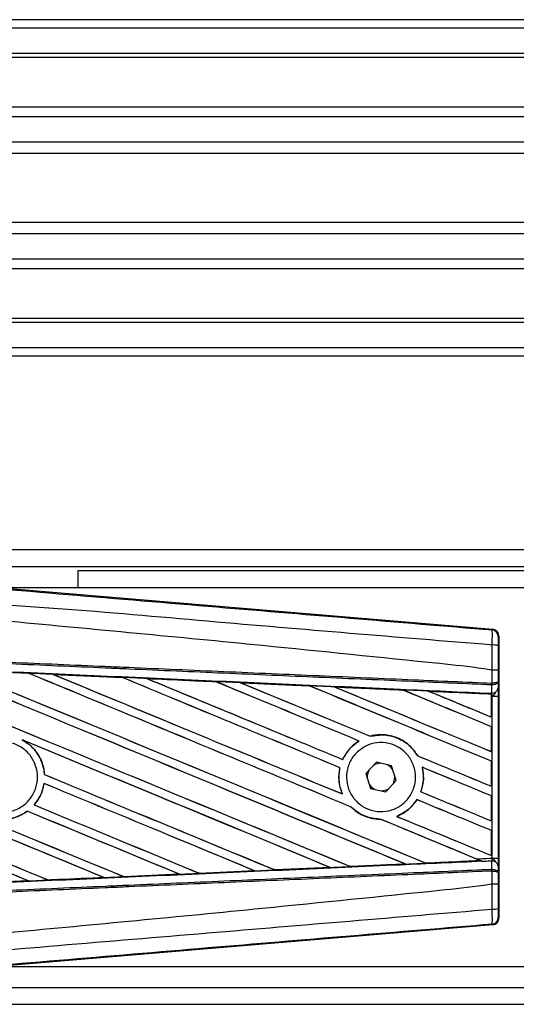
# Model space of a CAD drawing. Header units: millimetres. Extents: x 0 to 420, y 0 to 297.
# Tile 24 of 80: x 59.54 to 63.25, y 233.9 to 241.25. Entities that reach past the tile are written whole.
import ezdxf

# ---------------------------------------------------------------- set-up
doc = ezdxf.new("R2010")
doc.units = ezdxf.units.MM

msp = doc.modelspace()

# ---------------------------------------------------------------- linework, layer by layer
at = {"color": 7, "linetype": 'Continuous', "lineweight": 25}
for p, q in [((214.52205, 241.25328), (57.46159, 241.25328)), ((214.52205, 241.19045), (57.46159, 241.19045)), ((214.52205, 241.00198), (57.46159, 241.00198)), ((214.52205, 240.96994), (57.46159, 240.96994)), ((80.42386, 240.59989), (57.46159, 240.59989)), ((80.35154, 240.527), (57.46159, 240.527)), ((80.24254, 240.33925), (57.46159, 240.33925)), ((80.21795, 240.25437), (57.46159, 240.25437)), ((80.20394, 239.73921), (57.46159, 239.73921)), ((80.20394, 239.65434), (57.46159, 239.65434)), ((80.20394, 239.46658), (57.46159, 239.46658)), ((80.20394, 239.39369), (57.46159, 239.39369)), ((80.20394, 239.02365), (57.46159, 239.02365)), ((80.20394, 238.99161), (57.46159, 238.99161)), ((80.20394, 238.80313), (57.46159, 238.80313)), ((80.20394, 238.74031), (57.46159, 238.74031)), ((80.20394, 237.29535), (57.46159, 237.29535)), ((80.20394, 237.1697), (59.18925, 237.1697)), ((80.20394, 237.13829), (59.97456, 237.13829)), ((59.97456, 237.13829), (59.97456, 237.01264)), ((59.34297, 237.01637), (63.06946, 236.70215)), ((69.08406, 237.01264), (59.38712, 237.01264)), ((63.06455, 236.69764), (63.06946, 236.70215)), ((63.11549, 236.65207), (63.11058, 236.64756)), ((63.11549, 236.65207), (63.11549, 234.54613)), ((59.08935, 236.39709), (59.60647, 236.37424)), ((63.06469, 236.39722), (63.06473, 236.39722)), ((63.06469, 236.30039), (63.06469, 236.39722)), ((63.10985, 236.3971), (63.10985, 236.31339)), ((59.60647, 236.37424), (59.60661, 236.37417)), ((59.60727, 236.37361), (59.60661, 236.37417)), ((59.78836, 236.36618), (60.30434, 236.34328)), ((59.7886, 236.36609), (59.78836, 236.36618)), ((59.7886, 236.36609), (59.79079, 236.36547)), ((60.30434, 236.34328), (60.30463, 236.34314)), ((60.30527, 236.3426), (60.30463, 236.34314)), ((60.48839, 236.33495), (60.48794, 236.33512)), ((60.48839, 236.33495), (60.49054, 236.33434)), ((61.00285, 236.31195), (60.48839, 236.33495)), ((61.0023, 236.3122), (61.00285, 236.31195)), ((61.00347, 236.31142), (61.00285, 236.31195)), ((61.18886, 236.30362), (61.18807, 236.30391)), ((61.18886, 236.30362), (61.19095, 236.30302)), ((61.70187, 236.28007), (61.70127, 236.28059)), ((61.89001, 236.27209), (61.89204, 236.27151)), ((62.40047, 236.24856), (62.39989, 236.24906)), ((63.06157, 236.28703), (63.06474, 236.2871)), ((63.0621, 236.22653), (63.06157, 236.28703)), ((63.06271, 236.30039), (63.06469, 236.30039)), ((63.10985, 236.31339), (63.1103, 236.26216)), ((63.05932, 236.21914), (62.59185, 236.24036)), ((62.59185, 236.24036), (62.5938, 236.23981)), ((63.05909, 236.2187), (63.05932, 236.21914)), ((63.05909, 236.2187), (63.05909, 236.04751)), ((63.05937, 236.22014), (63.05932, 236.21914)), ((63.05937, 236.20431), (63.05937, 236.22014)), ((63.05937, 236.04709), (63.05937, 236.20431)), ((63.06536, 236.20404), (63.05937, 236.20431)), ((63.05943, 236.22468), (63.05945, 236.22665)), ((63.05945, 236.22665), (63.0621, 236.22653)), ((63.06536, 234.99415), (63.06536, 236.20404)), ((63.06536, 236.20404), (63.11051, 236.20404)), ((63.11051, 236.20404), (63.11051, 234.99415)), ((63.05909, 236.04751), (63.05937, 236.04709)), ((63.05937, 235.97534), (63.05909, 235.97515)), ((63.05909, 235.97515), (63.05909, 235.7891)), ((63.05937, 235.78869), (63.05937, 235.97534)), ((59.5581, 235.87749), (59.56493, 235.87436)), ((62.15552, 235.90388), (62.15512, 235.90434)), ((62.07137, 235.86834), (62.07228, 235.86826)), ((61.94994, 235.73047), (61.94955, 235.73093)), ((62.51002, 235.75763), (62.50941, 235.75759)), ((63.05909, 235.7891), (63.05937, 235.78869)), ((61.92861, 235.66919), (61.92918, 235.66925)), ((62.20183, 235.70995), (62.12303, 235.62474)), ((62.31503, 235.68432), (62.20183, 235.70995)), ((62.34943, 235.57346), (62.31503, 235.68432)), ((62.54341, 235.67272), (62.54412, 235.67213)), ((63.05937, 235.71693), (63.05909, 235.71675)), ((63.05909, 235.71675), (63.05909, 235.5307)), ((63.05937, 235.53029), (63.05937, 235.71693)), ((59.725, 235.61749), (59.72445, 235.61742)), ((62.12303, 235.62474), (62.15742, 235.51388)), ((62.33989, 235.5991), (62.33974, 235.6047)), ((59.72136, 235.5514), (59.72184, 235.55091)), ((62.15742, 235.51388), (62.27062, 235.48824)), ((62.27062, 235.48824), (62.34943, 235.57346)), ((63.05909, 235.5307), (63.05937, 235.53029)), ((61.94757, 235.47305), (61.94668, 235.47372)), ((62.53312, 235.48968), (62.53252, 235.48964)), ((63.05937, 235.45853), (63.05909, 235.45835)), ((63.05909, 235.45835), (63.05909, 235.2723)), ((63.05937, 235.27189), (63.05937, 235.45853)), ((59.64753, 235.39115), (59.6468, 235.39116)), ((62.01334, 235.37562), (62.01417, 235.37558)), ((62.50352, 235.43088), (62.50388, 235.43043)), ((59.59635, 235.34483), (59.59669, 235.34439)), ((62.35351, 235.30553), (62.35241, 235.30568)), ((62.23556, 235.2837), (62.23617, 235.28315)), ((63.05909, 235.2723), (63.05937, 235.27189)), ((63.05937, 235.20013), (63.05909, 235.19995)), ((63.05909, 235.19995), (63.05909, 235.0139)), ((63.05937, 235.01349), (63.05937, 235.20013)), ((63.05909, 235.0139), (63.05937, 235.01349)), ((63.06536, 234.99415), (63.11051, 234.99415)), ((61.85659, 234.92416), (61.44477, 234.90575)), ((61.85393, 234.92497), (61.85555, 234.92456)), ((62.00771, 234.93142), (62.00722, 234.93188)), ((62.41549, 234.95032), (62.41706, 234.94992)), ((62.57118, 234.9569), (62.57071, 234.95734)), ((62.57118, 234.9569), (62.97821, 234.97537)), ((62.9767, 234.97576), (62.97821, 234.97537)), ((62.99457, 234.96872), (62.99051, 234.97039)), ((63.06157, 234.91117), (63.0621, 234.97166)), ((63.1103, 234.93604), (63.10985, 234.88481)), ((59.75277, 234.83051), (60.16893, 234.84901)), ((60.16718, 234.84945), (60.16893, 234.84901)), ((60.16893, 234.84901), (60.1692, 234.84891)), ((60.31666, 234.85559), (60.31614, 234.85608)), ((60.31666, 234.85559), (60.73149, 234.8741)), ((60.3169, 234.85547), (60.31666, 234.85559)), ((60.73193, 234.87394), (60.3169, 234.85547)), ((60.72978, 234.87454), (60.73149, 234.8741)), ((60.73149, 234.8741), (60.73193, 234.87394)), ((60.88045, 234.88077), (60.87994, 234.88125)), ((60.88084, 234.88058), (60.88045, 234.88077)), ((61.29438, 234.89903), (60.88084, 234.88058)), ((61.29203, 234.89971), (61.2937, 234.89929)), ((61.2937, 234.89929), (61.29438, 234.89903)), ((61.44413, 234.90604), (61.44363, 234.90652)), ((61.44477, 234.90575), (61.44413, 234.90604)), ((63.06157, 234.91117), (63.06474, 234.9111)), ((63.06469, 234.89781), (63.06271, 234.89781)), ((63.06469, 234.80097), (63.06469, 234.89781)), ((63.10985, 234.88481), (63.10985, 234.80109)), ((59.60618, 234.82395), (59.18884, 234.8055)), ((59.60424, 234.82445), (59.60601, 234.82401)), ((59.60601, 234.82401), (59.60618, 234.82395)), ((59.75277, 234.83051), (59.75224, 234.83102)), ((59.7529, 234.83045), (59.75277, 234.83051)), ((63.06473, 234.80098), (63.06469, 234.80097)), ((63.06946, 234.49605), (59.34297, 234.18183)), ((63.06946, 234.49605), (63.06455, 234.50056)), ((63.11058, 234.55064), (63.11549, 234.54613)), ((59.38712, 234.18556), (69.08406, 234.18556)), ((59.18925, 234.02849), (73.73686, 234.02849)), ((57.46159, 233.90285), (73.77347, 233.90285))]:
    msp.add_line(p, q, dxfattribs=at)
at = {"color": 7, "linetype": 'Continuous', "lineweight": 25, "flags": 128}
for points in [[(62.23373, 235.70273), (62.19656, 235.69487), (62.17962, 235.68594)], [(62.32473, 235.65308), (62.30953, 235.6724), (62.28313, 235.69154)], [(62.32722, 235.54945), (62.332, 235.55943), (62.33989, 235.5991)], [(62.14773, 235.54512), (62.16293, 235.5258), (62.18932, 235.50666)], [(62.23872, 235.49547), (62.2759, 235.50333), (62.29283, 235.51226)]]:
    msp.add_lwpolyline(points, dxfattribs=at)
at = {"color": 7, "linetype": 'Continuous', "lineweight": 25}
for centre, radius, start, end in [((63.06032, 236.64756), 0.05026, 0.004605, 85.17567), ((63.07515, 236.46841), 0.11684, 72.682423, 94.906811), ((62.92245, 236.30564), 0.14035, 352.381461, 357.856759), ((63.06661, 236.27085), 0.04455, 264.186936, 348.746154), ((62.92564, 236.29324), 0.13924, 357.472223, 2.944029), ((62.23623, 235.5991), 0.10366, 151.37941, 183.09719), ((63.06661, 234.92735), 0.04455, 11.253846, 95.813064), ((62.92245, 234.89256), 0.14035, 2.143241, 7.618539), ((62.92564, 234.90496), 0.13924, 357.055971, 2.527777), ((63.07515, 234.72979), 0.11684, 265.093189, 287.317577), ((63.06032, 234.55064), 0.05026, 274.82433, 359.995395)]:
    msp.add_arc(centre, radius, start, end, dxfattribs=at)
for centre, major_axis, ratio, start_param, end_param in [((63.06523, 236.65207), (0.037, 0.03402), 0.9999298, 5.5398822, 7.0264884), ((57.59282, 237.26742), (53.89025, -22.32377), 0.0080625, 4.73054, 4.7977625), ((57.59282, 237.26742), (53.85884, -22.31076), 0.0080625, 4.7305916, 4.797783), ((57.59282, 236.44123), (53.89025, -22.32377), 0.0080625, 1.4844685, 1.5497155), ((57.59282, 236.44123), (53.85884, -22.31076), 0.0080625, 1.4844738, 1.5496877), ((57.59282, 237.52583), (53.89025, -22.32377), 0.0080625, 4.7435023, 4.8082676), ((57.59282, 237.52583), (53.85884, -22.31076), 0.0080625, 4.7435622, 4.8082852), ((57.59282, 235.52121), (53.85912, -2.35226), 0.0174384, 1.534147, 1.5437245), ((57.59282, 236.69963), (53.89025, -22.32377), 0.0080625, 1.4920007, 1.5367618), ((57.59282, 236.69963), (53.85884, -22.31076), 0.0080625, 1.491968, 1.5367252), ((57.59282, 237.78423), (53.89025, -22.32377), 0.0080625, 4.7564808, 4.7966243), ((57.59282, 237.78423), (53.85884, -22.31076), 0.0080625, 4.7565498, 4.7966551), ((57.59282, 235.52121), (53.85912, -2.35226), 0.0174384, 1.5211746, 1.5307369), ((57.59282, 236.95803), (53.89025, -22.32377), 0.0080625, 1.4935829, 1.5237995), ((57.59282, 236.95803), (53.85884, -22.31076), 0.0080625, 1.4935466, 1.5237528), ((57.59282, 238.04263), (53.89025, -22.32377), 0.0080625, 4.7694771, 4.7966686), ((57.59282, 238.04263), (53.85884, -22.31076), 0.0080625, 4.7695567, 4.7967086), ((57.59282, 235.52121), (53.85912, -2.35226), 0.0174384, 1.50819, 1.5177301), ((57.59282, 237.21643), (53.89025, -22.32377), 0.0080625, 1.4909186, 1.510827), ((57.59282, 237.21643), (53.85884, -22.31076), 0.0080625, 1.490887, 1.5107682), ((57.59282, 238.30103), (53.89025, -22.32377), 0.0080625, 4.7824925, 4.8004965), ((57.59282, 238.30103), (53.85884, -22.31076), 0.0080625, 4.7825851, 4.8005386), ((57.59282, 235.52121), (53.85912, -2.35226), 0.0174384, 1.495191, 1.5047017), ((57.59282, 237.47484), (53.89025, -22.32377), 0.0080625, 1.4725233, 1.4978432), ((57.59282, 237.47484), (53.85884, -22.31076), 0.0080625, 1.472469, 1.4977693), ((57.59282, 238.55943), (53.89025, -22.32377), 0.0080625, 4.7955283, 4.8173417), ((57.59282, 238.55943), (53.85884, -22.31076), 0.0080625, 4.7956373, 4.817396), ((57.59282, 235.52121), (53.85912, -2.35226), 0.0174384, 1.4821755, 1.4916495), ((57.59282, 237.73324), (53.89025, -22.32377), 0.0080625, 1.4725233, 1.4848473), ((57.59282, 237.73324), (53.85884, -22.31076), 0.0080625, 1.472469, 1.4847537), ((57.59282, 238.81783), (53.89025, -22.32377), 0.0080625, 4.8085854, 4.8173417), ((57.59282, 238.81783), (53.85884, -22.31076), 0.0080625, 4.8087157, 4.817396), ((57.59282, 235.52121), (53.85912, -2.35226), 0.0174384, 1.4698908, 1.478571), ((57.59282, 236.49222), (53.85884, -22.31076), 0.0080625, 4.7157288, 4.7663143), ((57.59282, 236.49222), (53.89025, -22.32377), 0.0080625, 4.7157288, 4.7662988), ((57.59282, 236.18283), (53.89025, -22.32377), 0.0080625, 1.4949342, 1.5376601), ((57.59282, 236.18283), (53.85884, -22.31076), 0.0080625, 1.4949375, 1.5375119), ((57.59282, 235.40762), (53.89025, -22.32377), 0.0080625, 1.5263102, 1.5671512), ((57.59282, 235.40762), (53.85884, -22.31076), 0.0080625, 1.5263198, 1.5671374), ((57.59282, 238.30103), (53.89025, -22.32377), 0.0080625, 4.8070888, 4.8173417), ((57.59282, 238.30103), (53.85884, -22.31076), 0.0080625, 4.8071536, 4.817396), ((57.59282, 237.21643), (53.89025, -22.32377), 0.0080625, 1.4725233, 1.4821426), ((57.59282, 237.21643), (53.85884, -22.31076), 0.0080625, 1.472469, 1.4820756), ((57.59282, 237.00902), (53.89025, -22.32377), 0.0080625, 4.7552941, 4.7872672), ((57.59282, 237.00902), (53.85884, -22.31076), 0.0080625, 4.7553273, 4.7872878), ((57.59282, 236.23382), (53.89025, -22.32377), 0.0080625, 4.7227138, 4.7558224), ((57.59282, 236.23382), (53.85884, -22.31076), 0.0080625, 4.7227276, 4.7558335), ((57.59282, 235.92443), (53.89025, -22.32377), 0.0080625, 1.5053953, 1.5346283), ((57.59282, 235.92443), (53.85884, -22.31076), 0.0080625, 1.505399, 1.5345964), ((57.59282, 235.14922), (53.89025, -22.32377), 0.0080625, 1.5367672, 1.5671512), ((57.59282, 235.14922), (53.85884, -22.31076), 0.0080625, 1.5367814, 1.5671374), ((57.59282, 238.04263), (53.89025, -22.32377), 0.0080625, 4.8075194, 4.8173417), ((57.59282, 238.04263), (53.85884, -22.31076), 0.0080625, 4.8075844, 4.817396), ((57.59282, 236.75062), (53.89025, -22.32377), 0.0080625, 4.7538521, 4.7767798), ((57.59282, 236.75062), (53.85884, -22.31076), 0.0080625, 4.7538879, 4.7767986), ((57.59282, 236.95803), (53.89025, -22.32377), 0.0080625, 1.4725233, 1.482886), ((57.59282, 236.95803), (53.85884, -22.31076), 0.0080625, 1.472469, 1.4828257), ((57.59282, 235.66603), (53.89025, -22.32377), 0.0080625, 1.5158534, 1.5369497), ((57.59282, 235.66603), (53.85884, -22.31076), 0.0080625, 1.5158593, 1.5369218), ((57.59282, 237.78423), (53.89025, -22.32377), 0.0080625, 4.8041637, 4.8173417), ((57.59282, 237.78423), (53.85884, -22.31076), 0.0080625, 4.8042359, 4.817396), ((57.59282, 236.69963), (53.89025, -22.32377), 0.0080625, 1.4746438, 1.4878779), ((57.59282, 236.69963), (53.85884, -22.31076), 0.0080625, 1.4740067, 1.4878161), ((57.59282, 235.67699), (53.85912, 2.35226), 0.0174384, 4.7831864, 4.790826), ((57.59282, 235.67699), (53.85912, 2.35226), 0.0174384, 4.7936815, 4.8012897), ((57.59282, 235.67699), (53.85912, 2.35226), 0.0174384, 4.8041838, 4.8117568), ((57.59282, 236.69963), (53.89025, -22.32377), 0.0080625, 1.4739962, 1.4746438), ((57.59282, 235.67699), (53.85912, 2.35226), 0.0174384, 4.7517321, 4.7594438), ((57.59282, 235.67699), (53.85912, 2.35226), 0.0174384, 4.7622128, 4.7699042), ((57.59282, 235.67699), (53.85912, 2.35226), 0.0174384, 4.7726972, 4.7803646), ((57.59282, 235.67699), (53.85912, 2.35226), 0.0174384, 4.7412538, 4.7489822), ((63.06523, 234.54613), (0.037, -0.03402), 0.9999298, 5.5398822, 7.0264884)]:
    msp.add_ellipse(centre, major_axis=major_axis, ratio=ratio, start_param=start_param, end_param=end_param, dxfattribs=at)
for points, knots in [([(57.60311, 237.1557), (57.97441, 237.12441), (58.71703, 237.06184), (59.83061, 236.96826), (61.2812, 236.84659), (62.35788, 236.75666), (63.06455, 236.69764)], [0, 0, 0, 0, 0.2036202, 0.4072406, 0.6109477, 1, 1, 1, 1]), ([(63.06516, 236.58482), (62.3577, 236.64264), (61.27944, 236.73077), (59.8265, 236.86191), (58.7099, 236.92642), (57.96668, 237.06249), (57.59373, 237.04373), (57.59373, 237.04373)], [0, 0, 0, 0, 0.3887669, 0.5925279, 0.7962893, 0.9999993, 1, 1, 1, 1]), ([(63.06469, 236.39722), (63.04359, 236.40061), (62.91334, 236.42152), (62.34189, 236.4797), (61.16777, 236.60093), (59.47379, 236.76048), (58.22006, 236.87644), (57.59282, 236.93445)], [0, 0, 0, 0, 0.0117013, 0.0722088, 0.3141935, 0.6568871, 1, 1, 1, 1]), ([(63.06516, 236.58482), (63.06552, 236.59863), (63.06623, 236.62626), (63.06651, 236.66131), (63.06614, 236.68637), (63.06535, 236.69649), (63.06471, 236.6974), (63.06455, 236.69764)], [0, 0, 0, 0, 0.22968814, 0.45959689, 0.68877935, 0.91808895, 1, 1, 1, 1]), ([(63.11058, 236.64756), (63.11056, 236.64743), (63.11046, 236.64692), (63.11029, 236.64091), (63.11011, 236.62591), (63.10998, 236.60485), (63.10995, 236.58825), (63.10993, 236.57995)], [0, 0, 0, 0, 0.0821077, 0.3116546, 0.5407071, 0.7703697, 1, 1, 1, 1]), ([(57.59316, 236.53889), (57.98184, 236.52195), (58.60713, 236.49468), (59.4687, 236.45711), (60.00063, 236.43391), (60.53257, 236.41072), (61.06448, 236.38752), (61.77293, 236.35663), (62.43907, 236.32758), (62.86862, 236.30885), (63.06271, 236.30039)], [0, 0, 0, 0, 0.21281925, 0.34237541, 0.47193157, 0.50431996, 0.63399938, 0.76365637, 0.89321253, 1, 1, 1, 1]), ([(63.06473, 236.39722), (63.06477, 236.41375), (63.06489, 236.47638), (63.06505, 236.53884), (63.06516, 236.58482)], [0, 0, 0, 0, 0.2638842, 1, 1, 1, 1]), ([(63.10993, 236.57995), (63.1099, 236.53511), (63.10986, 236.47424), (63.10985, 236.41319), (63.10985, 236.3971)], [0, 0, 0, 0, 0.7365741, 1, 1, 1, 1]), ([(57.59008, 236.46839), (57.6596, 236.46535), (58.00721, 236.45017), (58.63289, 236.42272), (59.46685, 236.38592), (60.30034, 236.3489), (60.99436, 236.31788), (61.68779, 236.28675), (62.33019, 236.25779), (62.83316, 236.23495), (63.05943, 236.22468)], [0, 0, 0, 0, 0.0380636, 0.1903223, 0.342581, 0.4948397, 0.6470984, 0.723226, 0.8754847, 1, 1, 1, 1]), ([(63.06157, 236.28703), (62.8675, 236.2955), (62.43799, 236.31423), (61.77192, 236.34328), (61.06354, 236.37418), (60.53168, 236.39737), (59.9998, 236.42057), (59.46792, 236.44377), (58.60644, 236.48134), (57.98122, 236.50861), (57.59257, 236.52556)], [0, 0, 0, 0, 0.1067875, 0.2363437, 0.3660007, 0.4956801, 0.5280685, 0.6576247, 0.7871808, 1, 1, 1, 1]), ([(59.60661, 236.37417), (59.55977, 236.37624), (59.38742, 236.38388), (59.21502, 236.3915), (59.08949, 236.39704)], [0, 0, 0, 0, 0.2718129, 1, 1, 1, 1]), ([(63.10985, 236.3971), (63.10978, 236.39711), (63.10948, 236.39713), (63.10561, 236.39716), (63.09552, 236.39719), (63.08143, 236.39721), (63.0703, 236.39722), (63.06473, 236.39722)], [0, 0, 0, 0, 0.0716067, 0.3068114, 0.5378745, 0.7689372, 1, 1, 1, 1]), ([(59.78836, 236.36618), (59.77896, 236.3666), (59.73199, 236.36868), (59.67136, 236.37137), (59.62012, 236.37363), (59.60647, 236.37424)], [0, 0, 0, 0, 0.1549567, 0.7747838, 1, 1, 1, 1]), ([(60.30463, 236.34314), (60.30286, 236.34322), (60.13089, 236.35089), (59.95886, 236.35853), (59.7886, 236.36609)], [0, 0, 0, 0, 0.0102907, 1, 1, 1, 1]), ([(60.48794, 236.33512), (60.47855, 236.33554), (60.43159, 236.33762), (60.37039, 236.34035), (60.31858, 236.34265), (60.30434, 236.34328)], [0, 0, 0, 0, 0.1534731, 0.767366, 1, 1, 1, 1]), ([(60.48794, 236.33512), (60.58953, 236.3306), (60.73073, 236.32431), (60.90216, 236.31667), (60.97203, 236.31355), (61.0023, 236.3122)], [0, 0, 0, 0, 0.5923667, 0.823393, 1, 1, 1, 1]), ([(61.18807, 236.30391), (61.17869, 236.30433), (61.13175, 236.30643), (61.06982, 236.30919), (61.01728, 236.31154), (61.0023, 236.3122)], [0, 0, 0, 0, 0.1516201, 0.7581009, 1, 1, 1, 1]), ([(61.18807, 236.30391), (61.22401, 236.30231), (61.30601, 236.29865), (61.43589, 236.29285), (61.5707, 236.28682), (61.65944, 236.28285), (61.7003, 236.28103)], [0, 0, 0, 0, 0.2103832, 0.4801439, 0.7606264, 1, 1, 1, 1]), ([(61.70127, 236.28059), (61.65013, 236.28289), (61.47938, 236.29058), (61.30854, 236.29824), (61.18886, 236.30362)], [0, 0, 0, 0, 0.2994906, 1, 1, 1, 1]), ([(61.88869, 236.2726), (61.87931, 236.27302), (61.8324, 236.27512), (61.7696, 236.27793), (61.71618, 236.28032), (61.7003, 236.28103)], [0, 0, 0, 0, 0.1494253, 0.747127, 1, 1, 1, 1]), ([(61.7003, 236.28103), (61.70065, 236.28087), (61.70116, 236.28065), (61.70124, 236.2806), (61.70127, 236.28059)], [0, 0, 0, 0, 0.6976298, 1, 1, 1, 1]), ([(61.88869, 236.2726), (61.94069, 236.27027), (62.04903, 236.26542), (62.21614, 236.25794), (62.33398, 236.25266), (62.39551, 236.2499), (62.39825, 236.24978)], [0, 0, 0, 0, 0.3060679, 0.6376123, 0.9838287, 1, 1, 1, 1]), ([(61.89001, 236.27209), (61.88984, 236.27215), (61.88959, 236.27224), (61.88891, 236.27251), (61.88869, 236.2726)], [0, 0, 0, 0, 0.6753525, 1, 1, 1, 1]), ([(62.39989, 236.24906), (62.39293, 236.24937), (62.22304, 236.25706), (62.05305, 236.26473), (61.89001, 236.27209)], [0, 0, 0, 0, 0.040966, 1, 1, 1, 1]), ([(62.58972, 236.2412), (62.58034, 236.24162), (62.53347, 236.24372), (62.46965, 236.24658), (62.41519, 236.24902), (62.39825, 236.24978)], [0, 0, 0, 0, 0.1469211, 0.7346058, 1, 1, 1, 1]), ([(62.39825, 236.24978), (62.39875, 236.24957), (62.39961, 236.24919), (62.3998, 236.2491), (62.39989, 236.24906)], [0, 0, 0, 0, 0.5692261, 1, 1, 1, 1]), ([(63.10985, 236.31339), (63.10985, 236.31335), (63.10982, 236.31262), (63.109, 236.31043), (63.10432, 236.30702), (63.09406, 236.30367), (63.08054, 236.30124), (63.07, 236.30068), (63.06469, 236.30039)], [0, 0, 0, 0, 0.0053156, 0.1176999, 0.3508535, 0.5700679, 0.7835799, 1, 1, 1, 1]), ([(63.10985, 236.31339), (63.10985, 236.31332), (63.10982, 236.31183), (63.10901, 236.3074), (63.10434, 236.3005), (63.09409, 236.29372), (63.08059, 236.28882), (63.07005, 236.28768), (63.06474, 236.2871)], [0, 0, 0, 0, 0.0053156, 0.1176999, 0.3508535, 0.5700679, 0.7835799, 1, 1, 1, 1]), ([(63.1103, 236.26216), (63.11036, 236.25374), (63.11047, 236.23807), (63.11051, 236.21636), (63.11051, 236.2056), (63.11051, 236.20404)], [0, 0, 0, 0, 0.4975078, 0.9271867, 1, 1, 1, 1]), ([(62.58972, 236.2412), (62.64898, 236.23854), (62.7758, 236.23286), (62.93234, 236.22584), (63.02961, 236.22147), (63.05937, 236.22014)], [0, 0, 0, 0, 0.3784171, 0.8098591, 1, 1, 1, 1]), ([(62.59185, 236.24036), (62.59164, 236.24044), (62.59127, 236.24058), (62.5902, 236.24101), (62.58972, 236.2412)], [0, 0, 0, 0, 0.5548092, 1, 1, 1, 1]), ([(63.05937, 236.20431), (63.05937, 236.20843), (63.05938, 236.21609), (63.05942, 236.22324), (63.05945, 236.22621), (63.05945, 236.22665)], [0, 0, 0, 0, 0.49797232, 0.9247743, 1, 1, 1, 1]), ([(63.05943, 236.22468), (63.05942, 236.22334), (63.0594, 236.22146), (63.05938, 236.22044), (63.05937, 236.22014)], [0, 0, 0, 0, 0.70818075, 1, 1, 1, 1]), ([(63.06536, 236.20404), (63.06532, 236.20465), (63.06502, 236.20882), (63.0641, 236.21726), (63.0628, 236.22328), (63.0621, 236.22653)], [0, 0, 0, 0, 0.0718682, 0.4987863, 1, 1, 1, 1]), ([(63.06536, 236.20404), (63.06545, 236.20412), (63.06917, 236.20708), (63.07844, 236.21456), (63.08639, 236.22328), (63.09121, 236.22855)], [0, 0, 0, 0, 0.0099417, 0.4001815, 1, 1, 1, 1]), ([(59.5581, 235.87749), (59.57652, 235.86615), (59.62515, 235.83622), (59.68531, 235.76346), (59.71788, 235.68233), (59.72295, 235.63227), (59.72445, 235.61742)], [0, 0, 0, 0, 0.2012869, 0.5312186, 0.8609815, 1, 1, 1, 1]), ([(62.51002, 235.75763), (62.49329, 235.78173), (62.45627, 235.83501), (62.37071, 235.89153), (62.26682, 235.91976), (62.19272, 235.91418), (62.15676, 235.90477), (62.15512, 235.90434)], [0, 0, 0, 0, 0.2124905, 0.4699569, 0.7284596, 0.9876644, 1, 1, 1, 1]), ([(62.15552, 235.90388), (62.19071, 235.90965), (62.26123, 235.92122), (62.36623, 235.89262), (62.45375, 235.83704), (62.49184, 235.78266), (62.50941, 235.75759)], [0, 0, 0, 0, 0.25861562, 0.51825473, 0.77786594, 1, 1, 1, 1]), ([(59.22335, 235.78663), (59.24649, 235.80543), (59.29278, 235.84305), (59.38092, 235.86628), (59.47073, 235.8609), (59.554, 235.82558), (59.6208, 235.7648), (59.66371, 235.68531), (59.67788, 235.59614), (59.66176, 235.50734), (59.61717, 235.42888), (59.54913, 235.36958), (59.46528, 235.33612), (59.37503, 235.33232), (59.2886, 235.35861), (59.21576, 235.41205), (59.16475, 235.48656), (59.14121, 235.57382), (59.14814, 235.66358), (59.179, 235.73686), (59.21102, 235.7728), (59.22335, 235.78663)], [0, 0, 0, 0, 0.0537008, 0.107401, 0.161118, 0.214849, 0.268575, 0.3222758, 0.3759418, 0.429583, 0.4832243, 0.5368906, 0.5905915, 0.6443177, 0.6980486, 0.7517655, 0.8054595, 0.8591318, 0.9127903, 0.9664454, 1, 1, 1, 1]), ([(59.725, 235.61749), (59.72448, 235.62411), (59.72121, 235.666), (59.698, 235.74137), (59.64025, 235.82381), (59.58783, 235.85899), (59.56493, 235.87436)], [0, 0, 0, 0, 0.0633447, 0.4007335, 0.7381907, 1, 1, 1, 1]), ([(62.07137, 235.86834), (62.0684, 235.86648), (62.04649, 235.8527), (61.99908, 235.81336), (61.96495, 235.76427), (61.94985, 235.73157), (61.94955, 235.73093)], [0, 0, 0, 0, 0.0566586, 0.4186058, 0.988574, 1, 1, 1, 1]), ([(61.94994, 235.73047), (61.96746, 235.76137), (61.99858, 235.81626), (62.04986, 235.85244), (62.07228, 235.86826)], [0, 0, 0, 0, 0.5628369, 1, 1, 1, 1]), ([(62.05231, 235.78001), (62.07473, 235.79868), (62.11957, 235.83602), (62.20549, 235.85972), (62.29341, 235.85544), (62.37531, 235.82169), (62.44128, 235.76277), (62.48391, 235.68536), (62.49845, 235.59844), (62.48349, 235.51178), (62.44084, 235.43499), (62.3752, 235.3765), (62.29375, 235.34291), (62.20555, 235.33818), (62.12064, 235.36303), (62.04879, 235.41469), (61.99824, 235.48716), (61.97455, 235.57221), (61.98056, 235.65978), (62.0099, 235.73129), (62.04056, 235.76651), (62.05231, 235.78001)], [0, 0, 0, 0, 0.053804, 0.1076031, 0.1615183, 0.2155014, 0.269422, 0.323168, 0.3767051, 0.4301008, 0.4834934, 0.5370217, 0.5907565, 0.6446694, 0.6986525, 0.7525749, 0.8063418, 0.8599294, 0.9133852, 0.9668046, 1, 1, 1, 1]), ([(61.92861, 235.66919), (61.92622, 235.6564), (61.91734, 235.60896), (61.92181, 235.54069), (61.94039, 235.49066), (61.94668, 235.47372)], [0, 0, 0, 0, 0.19606917, 0.72772298, 1, 1, 1, 1]), ([(61.94757, 235.47305), (61.93631, 235.50638), (61.91467, 235.57041), (61.92448, 235.63721), (61.92918, 235.66925)], [0, 0, 0, 0, 0.520389, 1, 1, 1, 1]), ([(62.54341, 235.67272), (62.54868, 235.63791), (62.55808, 235.57586), (62.54032, 235.51594), (62.53252, 235.48964)], [0, 0, 0, 0, 0.56102331, 1, 1, 1, 1]), ([(62.53312, 235.48968), (62.53787, 235.5046), (62.55331, 235.55314), (62.55543, 235.61663), (62.54625, 235.66166), (62.54412, 235.67213)], [0, 0, 0, 0, 0.2539841, 0.8264322, 1, 1, 1, 1]), ([(59.0967, 235.55165), (59.09808, 235.54379), (59.1056, 235.50109), (59.13708, 235.42691), (59.20915, 235.34654), (59.30415, 235.29444), (59.41058, 235.27717), (59.51356, 235.29357), (59.57033, 235.32828), (59.59669, 235.34439)], [0, 0, 0, 0, 0.037003, 0.2010348, 0.3650919, 0.5292097, 0.6934103, 0.8576873, 1, 1, 1, 1]), ([(59.59635, 235.34483), (59.57271, 235.33012), (59.51889, 235.29663), (59.41959, 235.27787), (59.31283, 235.29216), (59.2165, 235.34157), (59.14237, 235.41987), (59.10757, 235.49571), (59.0992, 235.54109), (59.09724, 235.55172)], [0, 0, 0, 0, 0.1286936, 0.2929509, 0.4572451, 0.621517, 0.7857166, 0.9498324, 1, 1, 1, 1]), ([(59.72136, 235.5514), (59.71299, 235.51685), (59.69877, 235.45815), (59.66195, 235.41068), (59.6468, 235.39116)], [0, 0, 0, 0, 0.5886716, 1, 1, 1, 1]), ([(59.64753, 235.39115), (59.65825, 235.40474), (59.69091, 235.44614), (59.71344, 235.50299), (59.72069, 235.54437), (59.72184, 235.55091)], [0, 0, 0, 0, 0.2914904, 0.8881008, 1, 1, 1, 1]), ([(62.01334, 235.37562), (62.02285, 235.36684), (62.05829, 235.33409), (62.1328, 235.29317), (62.20216, 235.28644), (62.23617, 235.28315)], [0, 0, 0, 0, 0.1573825, 0.5868292, 1, 1, 1, 1]), ([(62.23556, 235.2837), (62.20027, 235.28731), (62.1295, 235.29455), (62.05619, 235.33647), (62.02221, 235.36809), (62.01417, 235.37558)], [0, 0, 0, 0, 0.431457, 0.865462, 1, 1, 1, 1]), ([(62.50352, 235.43088), (62.48194, 235.40246), (62.44121, 235.34879), (62.38082, 235.31947), (62.35241, 235.30568)], [0, 0, 0, 0, 0.5295417, 1, 1, 1, 1]), ([(62.35351, 235.30553), (62.38319, 235.32018), (62.44319, 235.3498), (62.48351, 235.40336), (62.50388, 235.43043)], [0, 0, 0, 0, 0.4947316, 1, 1, 1, 1]), ([(62.94567, 234.98893), (62.97865, 234.99037), (63.01855, 234.99211), (63.05844, 234.99385), (63.06536, 234.99415)], [0, 0, 0, 0, 0.8265638, 1, 1, 1, 1]), ([(63.0621, 234.97166), (63.06221, 234.97212), (63.06294, 234.97511), (63.06415, 234.9817), (63.06501, 234.98934), (63.06531, 234.9935), (63.06536, 234.99415)], [0, 0, 0, 0, 0.07710683, 0.50531813, 0.92152329, 1, 1, 1, 1]), ([(63.09121, 234.96965), (63.08639, 234.97492), (63.07844, 234.98363), (63.06917, 234.99112), (63.06545, 234.99408), (63.06536, 234.99415)], [0, 0, 0, 0, 0.5998185, 0.9900583, 1, 1, 1, 1]), ([(63.11051, 234.99415), (63.1105, 234.98343), (63.11048, 234.96352), (63.11038, 234.94494), (63.11031, 234.93721), (63.1103, 234.93604)], [0, 0, 0, 0, 0.4977123, 0.9237782, 1, 1, 1, 1]), ([(62.99051, 234.97039), (62.7872, 234.96116), (62.30716, 234.93938), (61.68779, 234.91145), (60.99436, 234.88032), (60.30034, 234.8493), (59.46685, 234.81228), (58.63289, 234.77548), (58.00721, 234.74803), (57.6596, 234.73285), (57.59008, 234.72981)], [0, 0, 0, 0, 0.1133009, 0.26751, 0.3446127, 0.4988218, 0.6530308, 0.8072398, 0.9614489, 1, 1, 1, 1]), ([(61.44413, 234.90604), (61.4787, 234.9076), (61.61588, 234.91376), (61.753, 234.91994), (61.85555, 234.92456)], [0, 0, 0, 0, 0.2520371, 1, 1, 1, 1]), ([(61.85555, 234.92456), (61.8557, 234.92451), (61.85589, 234.92444), (61.85645, 234.92422), (61.85659, 234.92416)], [0, 0, 0, 0, 0.748666, 1, 1, 1, 1]), ([(61.85659, 234.92416), (61.86597, 234.92458), (61.91668, 234.92685), (61.96738, 234.92912), (62.0087, 234.93097)], [0, 0, 0, 0, 0.18503, 1, 1, 1, 1]), ([(62.00771, 234.93142), (62.13149, 234.93701), (62.26797, 234.94317), (62.40438, 234.94935), (62.41706, 234.94992)], [0, 0, 0, 0, 0.90702251, 1, 1, 1, 1]), ([(62.0087, 234.93097), (62.00833, 234.93113), (62.0078, 234.93136), (62.00773, 234.93141), (62.00771, 234.93142)], [0, 0, 0, 0, 0.6973497, 1, 1, 1, 1]), ([(62.41858, 234.94933), (62.35722, 234.94658), (62.22063, 234.94046), (62.08397, 234.93434), (62.0087, 234.93097)], [0, 0, 0, 0, 0.4492129, 1, 1, 1, 1]), ([(62.41706, 234.94992), (62.41721, 234.94987), (62.41746, 234.94978), (62.41827, 234.94946), (62.41858, 234.94933)], [0, 0, 0, 0, 0.615701, 1, 1, 1, 1]), ([(62.41858, 234.94933), (62.42796, 234.94975), (62.47484, 234.95185), (62.5262, 234.95415), (62.56818, 234.95604), (62.57267, 234.95624)], [0, 0, 0, 0, 0.1825482, 0.9127414, 1, 1, 1, 1]), ([(62.57267, 234.95624), (62.5722, 234.95644), (62.57138, 234.95679), (62.57124, 234.95687), (62.57118, 234.9569)], [0, 0, 0, 0, 0.57698731, 1, 1, 1, 1]), ([(62.9804, 234.97452), (62.93176, 234.97234), (62.79589, 234.96624), (62.65995, 234.96015), (62.57267, 234.95624)], [0, 0, 0, 0, 0.3579755, 1, 1, 1, 1]), ([(62.99457, 234.96872), (62.98387, 234.97313), (62.96767, 234.97981), (62.95124, 234.98662), (62.94567, 234.98893)], [0, 0, 0, 0, 0.6608732, 1, 1, 1, 1]), ([(62.97821, 234.97537), (62.97838, 234.97531), (62.9787, 234.9752), (62.97984, 234.97474), (62.9804, 234.97452)], [0, 0, 0, 0, 0.5174533, 1, 1, 1, 1]), ([(62.9804, 234.97452), (62.98211, 234.97382), (62.98514, 234.9726), (62.98888, 234.97106), (62.99051, 234.97039)], [0, 0, 0, 0, 0.5670555, 1, 1, 1, 1]), ([(63.0621, 234.97166), (63.0569, 234.97144), (63.03439, 234.97046), (63.01188, 234.96947), (62.99457, 234.96872)], [0, 0, 0, 0, 0.231001, 1, 1, 1, 1]), ([(57.59257, 234.67263), (57.98122, 234.68958), (58.60645, 234.71685), (59.46792, 234.75443), (59.9998, 234.77763), (60.53168, 234.80083), (61.06354, 234.82402), (61.77192, 234.85492), (62.43799, 234.88397), (62.8675, 234.9027), (63.06157, 234.91117)], [0, 0, 0, 0, 0.2128192, 0.3423754, 0.4719315, 0.5043199, 0.6339993, 0.7636563, 0.8932125, 1, 1, 1, 1]), ([(63.06271, 234.89781), (62.86862, 234.88935), (62.43906, 234.87061), (61.77293, 234.84157), (61.06448, 234.81067), (60.53257, 234.78748), (60.00063, 234.76428), (59.4687, 234.74109), (58.60713, 234.70352), (57.98184, 234.67625), (57.59316, 234.6593)], [0, 0, 0, 0, 0.1067875, 0.2363437, 0.3660006, 0.49568, 0.5280684, 0.6576246, 0.7871807, 1, 1, 1, 1]), ([(60.1692, 234.84891), (60.05572, 234.84387), (59.91697, 234.83772), (59.77818, 234.83157), (59.7529, 234.83045)], [0, 0, 0, 0, 0.8178524, 1, 1, 1, 1]), ([(60.1692, 234.84891), (60.1786, 234.84933), (60.22783, 234.85152), (60.27706, 234.8537), (60.3169, 234.85547)], [0, 0, 0, 0, 0.1907829, 1, 1, 1, 1]), ([(60.73193, 234.87394), (60.74132, 234.87436), (60.78991, 234.87653), (60.83954, 234.87874), (60.87979, 234.88053), (60.88084, 234.88058)], [0, 0, 0, 0, 0.1891642, 0.9787735, 1, 1, 1, 1]), ([(60.88045, 234.88077), (60.96427, 234.88452), (61.10204, 234.89069), (61.23977, 234.89687), (61.2937, 234.89929)], [0, 0, 0, 0, 0.6083995, 1, 1, 1, 1]), ([(61.29438, 234.89903), (61.30377, 234.89945), (61.3539, 234.90169), (61.40403, 234.90393), (61.44477, 234.90575)], [0, 0, 0, 0, 0.1872412, 1, 1, 1, 1]), ([(63.06469, 234.89781), (63.07, 234.89752), (63.08054, 234.89696), (63.09406, 234.89453), (63.10432, 234.89118), (63.109, 234.88777), (63.10982, 234.88558), (63.10985, 234.88484), (63.10985, 234.88481)], [0, 0, 0, 0, 0.2164201, 0.4299321, 0.6491465, 0.8823001, 0.9946844, 1, 1, 1, 1]), ([(63.06474, 234.9111), (63.07005, 234.91052), (63.08059, 234.90938), (63.09409, 234.90448), (63.10434, 234.8977), (63.10901, 234.8908), (63.10982, 234.88636), (63.10985, 234.88488), (63.10985, 234.88481)], [0, 0, 0, 0, 0.21642011, 0.42993211, 0.64914646, 0.88230014, 0.99468441, 1, 1, 1, 1]), ([(63.06469, 234.80097), (63.04359, 234.79759), (62.91334, 234.77668), (62.34189, 234.7185), (61.16777, 234.59727), (59.47379, 234.43772), (58.22006, 234.32176), (57.59282, 234.26375)], [0, 0, 0, 0, 0.01170126, 0.07220884, 0.31419353, 0.65688711, 1, 1, 1, 1]), ([(59.18877, 234.80554), (59.28121, 234.80963), (59.4203, 234.81578), (59.55937, 234.82194), (59.60601, 234.82401)], [0, 0, 0, 0, 0.66456918, 1, 1, 1, 1]), ([(59.60618, 234.82395), (59.61558, 234.82436), (59.66449, 234.82653), (59.71339, 234.8287), (59.7529, 234.83045)], [0, 0, 0, 0, 0.1920833, 1, 1, 1, 1]), ([(63.06473, 234.80098), (63.0703, 234.80098), (63.08143, 234.80099), (63.09552, 234.80101), (63.10561, 234.80104), (63.10948, 234.80107), (63.10978, 234.80109), (63.10985, 234.80109)], [0, 0, 0, 0, 0.2310628, 0.4621255, 0.6931886, 0.9283933, 1, 1, 1, 1]), ([(63.06516, 234.61338), (63.06505, 234.65935), (63.06489, 234.72181), (63.06477, 234.78445), (63.06473, 234.80098)], [0, 0, 0, 0, 0.7361158, 1, 1, 1, 1]), ([(63.10985, 234.80109), (63.10985, 234.78501), (63.10986, 234.72396), (63.1099, 234.66309), (63.10993, 234.61824)], [0, 0, 0, 0, 0.2634259, 1, 1, 1, 1]), ([(57.59373, 234.15447), (57.59373, 234.15447), (57.96589, 234.18566), (58.71027, 234.24864), (59.82641, 234.34233), (61.27949, 234.46425), (62.35772, 234.55429), (63.06516, 234.61338)], [0, 0, 0, 0, 0.0000007, 0.2037107, 0.4074721, 0.6112331, 1, 1, 1, 1]), ([(63.06455, 234.50056), (63.06499, 234.5021), (63.06588, 234.5052), (63.06646, 234.52721), (63.06639, 234.55925), (63.06581, 234.59021), (63.06529, 234.6087), (63.06516, 234.61338)], [0, 0, 0, 0, 0.2310896, 0.4626691, 0.6930315, 0.9222733, 1, 1, 1, 1]), ([(63.10993, 234.61824), (63.10994, 234.61543), (63.10995, 234.60433), (63.11002, 234.58572), (63.11016, 234.56649), (63.11036, 234.55333), (63.11051, 234.55154), (63.11058, 234.55064)], [0, 0, 0, 0, 0.077747, 0.3068364, 0.5369565, 0.7685092, 1, 1, 1, 1]), ([(63.06455, 234.50056), (62.35788, 234.44154), (61.28136, 234.35163), (59.83076, 234.22995), (58.71719, 234.13637), (57.97442, 234.07379), (57.60311, 234.0425)], [0, 0, 0, 0, 0.3890527, 0.5926729, 0.7963808, 1, 1, 1, 1])]:
    msp.add_open_spline(points, degree=3, knots=knots, dxfattribs=at)

doc.saveas('drawing.dxf')
